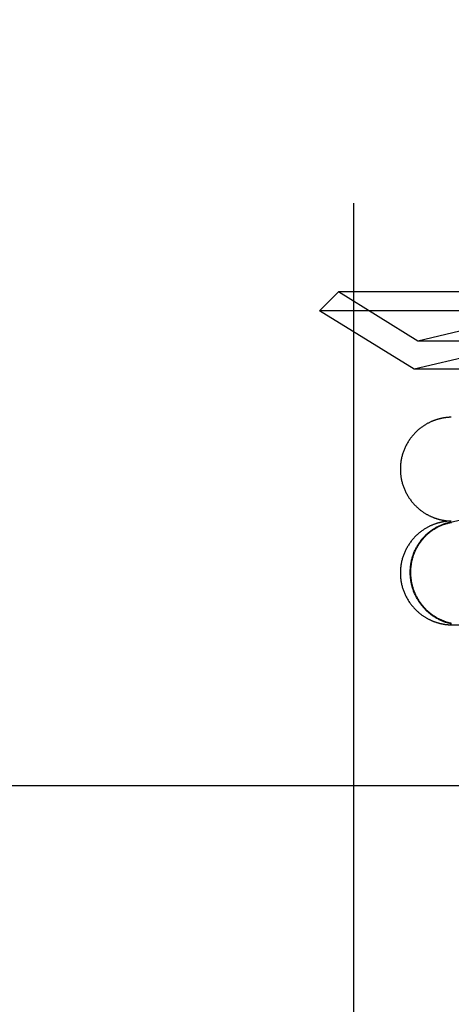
# Model space of a CAD drawing. Header units: inches. Extents: x 0 to 278, y 0 to 180.
# Tile 23 of 81: x 95.697 to 95.858, y 91.931 to 92.301. Entities that reach past the tile are written whole.
import ezdxf

# ---------------------------------------------------------------- set-up
doc = ezdxf.new("R2010")
doc.units = ezdxf.units.IN
doc.header["$LTSCALE"] = 15.310625
doc.header["$MEASUREMENT"] = 0
doc.linetypes.add('HIDDEN', pattern=[0.2, 0.1, -0.1])
doc.layers.add('DEFAULT_2', color=8, linetype='HIDDEN')

msp = doc.modelspace()

# ---------------------------------------------------------------- linework, layer by layer
at = {"layer": 'DEFAULT_2', "color": 8, "linetype": 'HIDDEN'}
for p, q in [((95.6968, 94.32573), (95.6968, 89.32573)), ((95.8218, 90.70073), (95.8218, 92.95073)), ((95.81604, 92.19848), (95.80897, 92.19141)), ((96.1279, 92.19848), (95.81604, 92.19848)), ((95.84572, 92.18008), (95.81604, 92.19848)), ((96.13497, 92.19141), (95.80897, 92.19141)), ((95.84433, 92.16948), (95.80897, 92.19141)), ((95.87369, 92.18664), (95.84572, 92.18008)), ((96.09822, 92.18008), (95.84572, 92.18008)), ((95.87369, 92.17637), (95.84433, 92.16948)), ((96.0996, 92.16948), (95.84433, 92.16948)), ((95.85593, 92.15131), (95.85576, 92.15128)), ((95.85609, 92.15133), (95.85593, 92.15131)), ((95.85624, 92.15135), (95.85609, 92.15133)), ((95.85639, 92.15137), (95.85624, 92.15135)), ((95.85654, 92.15139), (95.85639, 92.15137)), ((95.85668, 92.1514), (95.85654, 92.15139)), ((95.85681, 92.15142), (95.85668, 92.1514)), ((95.85694, 92.15143), (95.85681, 92.15142)), ((95.85706, 92.15144), (95.85694, 92.15143)), ((95.85717, 92.15145), (95.85706, 92.15144)), ((95.85728, 92.15145), (95.85717, 92.15145)), ((95.85738, 92.15146), (95.85728, 92.15145)), ((95.85746, 92.15147), (95.85738, 92.15146)), ((95.85758, 92.15147), (95.85746, 92.15147)), ((95.85769, 92.15148), (95.85758, 92.15147)), ((95.85779, 92.15149), (95.85769, 92.15148)), ((95.85788, 92.15149), (95.85779, 92.15149)), ((95.85796, 92.15149), (95.85788, 92.15149)), ((95.85806, 92.1515), (95.85799, 92.15149)), ((95.85819, 92.1515), (95.85808, 92.1515)), ((95.85827, 92.1515), (95.85819, 92.1515)), ((95.98681, 92.14217), (95.85743, 92.11187)), ((95.85593, 92.11237), (95.85576, 92.11235)), ((95.85609, 92.1124), (95.85593, 92.11237)), ((95.85624, 92.11242), (95.85609, 92.1124)), ((95.85613, 92.11274), (95.85628, 92.11272)), ((95.85639, 92.11244), (95.85624, 92.11242)), ((95.85628, 92.11272), (95.85643, 92.11271)), ((95.85654, 92.11245), (95.85639, 92.11244)), ((95.85643, 92.11271), (95.85657, 92.11269)), ((95.85668, 92.11247), (95.85654, 92.11245)), ((95.85657, 92.11269), (95.8567, 92.11268)), ((95.85681, 92.11248), (95.85668, 92.11247)), ((95.8567, 92.11268), (95.85683, 92.11266)), ((95.85694, 92.11249), (95.85681, 92.11248)), ((95.85683, 92.11266), (95.85695, 92.11265)), ((95.85706, 92.1125), (95.85694, 92.11249)), ((95.85695, 92.11265), (95.85706, 92.11264)), ((95.85706, 92.11264), (95.85717, 92.11263)), ((95.85717, 92.11251), (95.85706, 92.1125)), ((95.85717, 92.11263), (95.85727, 92.11263)), ((95.85728, 92.11252), (95.85717, 92.11251)), ((95.85727, 92.11263), (95.85737, 92.11262)), ((95.85738, 92.11253), (95.85728, 92.11252)), ((95.85737, 92.11262), (95.85746, 92.11261)), ((95.85746, 92.11253), (95.85738, 92.11253)), ((95.85746, 92.11261), (95.85758, 92.11261)), ((95.85758, 92.11254), (95.85746, 92.11253)), ((95.85758, 92.11261), (95.85769, 92.1126)), ((95.85769, 92.11255), (95.85758, 92.11254)), ((95.85769, 92.1126), (95.85778, 92.11259)), ((95.85779, 92.11255), (95.85769, 92.11255)), ((95.85778, 92.11259), (95.85787, 92.11259)), ((95.85788, 92.11256), (95.85779, 92.11255)), ((95.85787, 92.11259), (95.85798, 92.11259)), ((95.85796, 92.11256), (95.85788, 92.11256)), ((95.85806, 92.11256), (95.85799, 92.11256)), ((95.85801, 92.11259), (95.85808, 92.11258)), ((95.85808, 92.11258), (95.85818, 92.11258)), ((95.85819, 92.11257), (95.85808, 92.11256)), ((95.85827, 92.11257), (95.85819, 92.11257)), ((95.8582, 92.11258), (95.85828, 92.11258)), ((95.85613, 92.07381), (95.85628, 92.07379)), ((95.85628, 92.07379), (95.85643, 92.07377)), ((95.85643, 92.07377), (95.85657, 92.07376)), ((95.85657, 92.07376), (95.8567, 92.07374)), ((95.8567, 92.07374), (95.85683, 92.07373)), ((95.85683, 92.07373), (95.85695, 92.07372)), ((95.85695, 92.07372), (95.85706, 92.07371)), ((95.85706, 92.07371), (95.85717, 92.0737)), ((95.85717, 92.0737), (95.85727, 92.07369)), ((95.85727, 92.07369), (95.85737, 92.07368)), ((95.85737, 92.07368), (95.85746, 92.07368)), ((95.85746, 92.07368), (95.85758, 92.07367)), ((95.85758, 92.07367), (95.85769, 92.07367)), ((95.85769, 92.07367), (95.85778, 92.07366)), ((95.85778, 92.07366), (95.85787, 92.07366)), ((95.85787, 92.07366), (95.85798, 92.07365)), ((95.85801, 92.07365), (95.85808, 92.07365)), ((95.85808, 92.07365), (95.85818, 92.07365)), ((95.8582, 92.07365), (95.85828, 92.07364)), ((95.85824, 92.07364), (95.86192, 92.07361)), ((96.06563, 92.01323), (95.58804, 92.01323))]:
    msp.add_line(p, q, dxfattribs=at)
for points in [[(95.85576, 92.15128), (95.85567, 92.15127), (95.85558, 92.15126), (95.85549, 92.15124), (95.8554, 92.15123), (95.85531, 92.15121), (95.85521, 92.15119), (95.85511, 92.15117), (95.85501, 92.15116), (95.85491, 92.15114), (95.85481, 92.15111), (95.8547, 92.15109), (95.85459, 92.15107), (95.85447, 92.15104), (95.85436, 92.15102), (95.85424, 92.15099), (95.85412, 92.15096), (95.85399, 92.15093), (95.85386, 92.1509), (95.85373, 92.15086), (95.85359, 92.15083), (95.85345, 92.15079), (95.8533, 92.15075), (95.85315, 92.1507), (95.85299, 92.15065), (95.85283, 92.1506), (95.85266, 92.15055), (95.85249, 92.15049), (95.85232, 92.15043), (95.85214, 92.15037), (95.85196, 92.15031), (95.85177, 92.15024), (95.85159, 92.15016), (95.85139, 92.15009), (95.8512, 92.15001), (95.851, 92.14992), (95.8508, 92.14984), (95.8506, 92.14975), (95.85039, 92.14965), (95.85018, 92.14955), (95.84997, 92.14944), (95.84975, 92.14933), (95.84953, 92.14922), (95.84931, 92.1491), (95.84909, 92.14898), (95.84886, 92.14885), (95.84864, 92.14871), (95.84841, 92.14857), (95.84818, 92.14843), (95.84795, 92.14828), (95.84772, 92.14812), (95.84748, 92.14796), (95.84725, 92.1478), (95.84701, 92.14762), (95.84677, 92.14744), (95.84653, 92.14725), (95.84628, 92.14704), (95.84603, 92.14684), (95.84578, 92.14662), (95.84553, 92.14639), (95.84528, 92.14616), (95.84503, 92.14592), (95.84479, 92.14568), (95.84455, 92.14544), (95.84432, 92.14519), (95.8441, 92.14494), (95.84388, 92.14469), (95.84366, 92.14443), (95.84345, 92.14417), (95.84324, 92.1439), (95.84304, 92.14363), (95.84284, 92.14336), (95.84265, 92.14309), (95.84246, 92.14281), (95.84227, 92.14253), (95.8421, 92.14224), (95.84192, 92.14195), (95.84175, 92.14166), (95.84159, 92.14137), (95.84143, 92.14107), (95.84128, 92.14077), (95.84113, 92.14047), (95.84098, 92.14017), (95.84085, 92.13986), (95.84071, 92.13955), (95.84059, 92.13924), (95.84046, 92.13892), (95.84035, 92.13861), (95.84024, 92.13829), (95.84013, 92.13797), (95.84003, 92.13765), (95.83994, 92.13733), (95.83985, 92.137), (95.83977, 92.13668), (95.83969, 92.13635), (95.83962, 92.13602), (95.83955, 92.13569), (95.83949, 92.13536), (95.83944, 92.13503), (95.83939, 92.13469), (95.83934, 92.13436), (95.83931, 92.13403), (95.83928, 92.13369), (95.83925, 92.13336), (95.83923, 92.13302), (95.83922, 92.13268), (95.83921, 92.13235), (95.83921, 92.13204)], [(95.83921, 92.13204), (95.83921, 92.13173), (95.83922, 92.1314), (95.83923, 92.13106), (95.83925, 92.13073), (95.83928, 92.13039), (95.83931, 92.13006), (95.83934, 92.12972), (95.83939, 92.12939), (95.83943, 92.12906), (95.83949, 92.12873), (95.83955, 92.1284), (95.83961, 92.12807), (95.83969, 92.12774), (95.83976, 92.12742), (95.83985, 92.12709), (95.83993, 92.12677), (95.84003, 92.12645), (95.84013, 92.12613), (95.84023, 92.12581), (95.84034, 92.12549), (95.84046, 92.12518), (95.84058, 92.12486), (95.8407, 92.12455), (95.84084, 92.12424), (95.84097, 92.12394), (95.84112, 92.12363), (95.84126, 92.12333), (95.84142, 92.12303), (95.84157, 92.12274), (95.84174, 92.12245), (95.8419, 92.12216), (95.84208, 92.12187), (95.84226, 92.12158), (95.84244, 92.1213), (95.84263, 92.12102), (95.84282, 92.12075), (95.84302, 92.12048), (95.84322, 92.12021), (95.84342, 92.11995), (95.84363, 92.11969), (95.84385, 92.11943), (95.84407, 92.11917), (95.8443, 92.11892), (95.84453, 92.11867), (95.84475, 92.11844), (95.84497, 92.11822), (95.84519, 92.118), (95.84541, 92.1178), (95.84563, 92.1176), (95.84584, 92.11741), (95.84605, 92.11722), (95.84626, 92.11705), (95.84647, 92.11688), (95.84668, 92.11671), (95.84689, 92.11655), (95.8471, 92.11639), (95.84731, 92.11624), (95.84752, 92.11609), (95.84772, 92.11595), (95.84793, 92.11582), (95.84813, 92.11568), (95.84833, 92.11555), (95.84853, 92.11543), (95.84873, 92.11531), (95.84893, 92.11519), (95.84912, 92.11508), (95.84932, 92.11498), (95.84951, 92.11487), (95.8497, 92.11477), (95.84989, 92.11467), (95.85008, 92.11458), (95.85026, 92.11449), (95.85044, 92.11441), (95.85062, 92.11432), (95.8508, 92.11424), (95.85098, 92.11417), (95.85115, 92.11409), (95.85132, 92.11402), (95.85149, 92.11395), (95.85165, 92.11389), (95.85181, 92.11383), (95.85197, 92.11377), (95.85213, 92.11371), (95.85229, 92.11366), (95.85244, 92.1136), (95.85259, 92.11355), (95.85274, 92.1135), (95.85289, 92.11346), (95.85304, 92.11341), (95.85319, 92.11337), (95.85334, 92.11332), (95.85348, 92.11328), (95.85362, 92.11324), (95.85377, 92.11321), (95.85391, 92.11317), (95.85404, 92.11314), (95.85418, 92.1131), (95.85432, 92.11307), (95.85445, 92.11304), (95.85458, 92.11301), (95.85471, 92.11299), (95.85484, 92.11296), (95.85496, 92.11293), (95.85508, 92.11291), (95.85519, 92.11289), (95.8553, 92.11287), (95.8554, 92.11285), (95.85551, 92.11284), (95.8556, 92.11282), (95.8557, 92.11281), (95.85579, 92.11279), (95.85588, 92.11278), (95.85596, 92.11277), (95.85613, 92.11274)], [(95.85576, 92.11235), (95.85567, 92.11234), (95.85558, 92.11232), (95.85549, 92.11231), (95.8554, 92.11229), (95.85531, 92.11228), (95.85521, 92.11226), (95.85511, 92.11224), (95.85501, 92.11222), (95.85491, 92.1122), (95.85481, 92.11218), (95.8547, 92.11216), (95.85459, 92.11213), (95.85447, 92.11211), (95.85436, 92.11208), (95.85424, 92.11206), (95.85412, 92.11203), (95.85399, 92.112), (95.85386, 92.11196), (95.85373, 92.11193), (95.85359, 92.11189), (95.85345, 92.11185), (95.8533, 92.11181), (95.85315, 92.11177), (95.85299, 92.11172), (95.85283, 92.11167), (95.85266, 92.11162), (95.85249, 92.11156), (95.85232, 92.1115), (95.85214, 92.11144), (95.85196, 92.11137), (95.85177, 92.1113), (95.85159, 92.11123), (95.85139, 92.11115), (95.8512, 92.11107), (95.851, 92.11099), (95.8508, 92.1109), (95.8506, 92.11081), (95.85039, 92.11072), (95.85018, 92.11062), (95.84997, 92.11051), (95.84975, 92.1104), (95.84953, 92.11029), (95.84931, 92.11017), (95.84909, 92.11004), (95.84886, 92.10991), (95.84864, 92.10978), (95.84841, 92.10964), (95.84818, 92.1095), (95.84795, 92.10935), (95.84772, 92.10919), (95.84748, 92.10903), (95.84725, 92.10886), (95.84701, 92.10869), (95.84677, 92.1085), (95.84653, 92.10831), (95.84628, 92.10811), (95.84603, 92.1079), (95.84578, 92.10768), (95.84553, 92.10746), (95.84528, 92.10723), (95.84503, 92.10699), (95.84479, 92.10675), (95.84455, 92.1065), (95.84432, 92.10625), (95.8441, 92.10601), (95.84388, 92.10575), (95.84366, 92.1055), (95.84345, 92.10523), (95.84324, 92.10497), (95.84304, 92.1047), (95.84284, 92.10443), (95.84265, 92.10415), (95.84246, 92.10387), (95.84227, 92.10359), (95.8421, 92.10331), (95.84192, 92.10302), (95.84175, 92.10273), (95.84159, 92.10243), (95.84143, 92.10214), (95.84128, 92.10184), (95.84113, 92.10154), (95.84098, 92.10123), (95.84085, 92.10092), (95.84071, 92.10062), (95.84059, 92.1003), (95.84046, 92.09999), (95.84035, 92.09967), (95.84024, 92.09936), (95.84013, 92.09904), (95.84003, 92.09872), (95.83994, 92.09839), (95.83985, 92.09807), (95.83977, 92.09774), (95.83969, 92.09742), (95.83962, 92.09709), (95.83955, 92.09676), (95.83949, 92.09643), (95.83944, 92.09609), (95.83939, 92.09576), (95.83934, 92.09543), (95.83931, 92.09509), (95.83928, 92.09476), (95.83925, 92.09442), (95.83923, 92.09409), (95.83922, 92.09375), (95.83921, 92.09341), (95.83921, 92.09311)], [(95.8429, 92.09335), (95.84291, 92.09368), (95.84291, 92.09401), (95.84293, 92.09434), (95.84295, 92.09467), (95.84297, 92.09499), (95.843, 92.09532), (95.84303, 92.09565), (95.84308, 92.09597), (95.84312, 92.0963), (95.84317, 92.09662), (95.84323, 92.09694), (95.84329, 92.09727), (95.84336, 92.09759), (95.84343, 92.09791), (95.84351, 92.09822), (95.84359, 92.09854), (95.84368, 92.09886), (95.84377, 92.09917), (95.84387, 92.09948), (95.84397, 92.09979), (95.84408, 92.1001), (95.84419, 92.1004), (95.84431, 92.10071), (95.84444, 92.10101), (95.84456, 92.10131), (95.8447, 92.1016), (95.84484, 92.1019), (95.84498, 92.10219), (95.84513, 92.10248), (95.84528, 92.10277), (95.84544, 92.10305), (95.8456, 92.10333), (95.84577, 92.10361), (95.84594, 92.10388), (95.84611, 92.10416), (95.84629, 92.10443), (95.84648, 92.10469), (95.84667, 92.10495), (95.84686, 92.10521), (95.84706, 92.10547), (95.84726, 92.10572), (95.84747, 92.10597), (95.84768, 92.10621), (95.84789, 92.10645), (95.84811, 92.10669), (95.84833, 92.10692), (95.84856, 92.10715), (95.84879, 92.10738), (95.84902, 92.1076), (95.84926, 92.10782), (95.8495, 92.10803), (95.84974, 92.10824), (95.84999, 92.10844), (95.85024, 92.10864), (95.8505, 92.10884), (95.85075, 92.10903), (95.85102, 92.10921), (95.85128, 92.1094), (95.85155, 92.10957), (95.85182, 92.10974), (95.85209, 92.10991), (95.85236, 92.11008), (95.85264, 92.11023), (95.85292, 92.11039), (95.85321, 92.11053), (95.85349, 92.11068), (95.85378, 92.11082), (95.85407, 92.11095), (95.85436, 92.11108), (95.85466, 92.1112), (95.85495, 92.11132), (95.85525, 92.11143), (95.85555, 92.11154), (95.85586, 92.11164), (95.85616, 92.11174), (95.85647, 92.11183), (95.85677, 92.11191), (95.85708, 92.11199), (95.85739, 92.11207), (95.8577, 92.11214), (95.85802, 92.1122), (95.85833, 92.11226)], [(95.8431, 92.09335), (95.8431, 92.09368), (95.84311, 92.094), (95.84313, 92.09433), (95.84314, 92.09465), (95.84317, 92.09497), (95.8432, 92.0953), (95.84323, 92.09562), (95.84327, 92.09594), (95.84332, 92.09626), (95.84337, 92.09658), (95.84342, 92.0969), (95.84348, 92.09722), (95.84355, 92.09754), (95.84362, 92.09786), (95.8437, 92.09817), (95.84378, 92.09848), (95.84387, 92.09879), (95.84396, 92.0991), (95.84406, 92.09941), (95.84416, 92.09972), (95.84427, 92.10002), (95.84438, 92.10033), (95.8445, 92.10063), (95.84462, 92.10092), (95.84475, 92.10122), (95.84488, 92.10151), (95.84501, 92.10181), (95.84516, 92.10209), (95.8453, 92.10238), (95.84545, 92.10266), (95.84561, 92.10295), (95.84577, 92.10322), (95.84594, 92.1035), (95.84611, 92.10377), (95.84628, 92.10404), (95.84646, 92.10431), (95.84664, 92.10457), (95.84683, 92.10483), (95.84702, 92.10508), (95.84721, 92.10534), (95.84741, 92.10559), (95.84762, 92.10583), (95.84783, 92.10607), (95.84804, 92.10631), (95.84825, 92.10655), (95.84847, 92.10678), (95.8487, 92.107), (95.84893, 92.10723), (95.84916, 92.10745), (95.84939, 92.10766), (95.84963, 92.10787), (95.84987, 92.10808), (95.85012, 92.10828), (95.85036, 92.10848), (95.85062, 92.10867), (95.85087, 92.10886), (95.85113, 92.10904), (95.85139, 92.10922), (95.85165, 92.1094), (95.85192, 92.10957), (95.85219, 92.10974), (95.85246, 92.1099), (95.85274, 92.11005), (95.85302, 92.1102), (95.8533, 92.11035), (95.85358, 92.11049), (95.85386, 92.11063), (95.85415, 92.11076), (95.85444, 92.11089), (95.85473, 92.11101), (95.85503, 92.11113), (95.85532, 92.11124), (95.85562, 92.11134), (95.85592, 92.11144), (95.85622, 92.11154), (95.85652, 92.11163), (95.85683, 92.11171), (95.85713, 92.11179), (95.85743, 92.11187)], [(95.85743, 92.11187), (95.85775, 92.11194), (95.85806, 92.112), (95.85837, 92.11206)], [(95.85833, 92.074), (95.85802, 92.07407), (95.8577, 92.07414), (95.85739, 92.07422), (95.85708, 92.0743), (95.85677, 92.07439), (95.85647, 92.07449), (95.85616, 92.07459), (95.85586, 92.07469), (95.85555, 92.0748), (95.85525, 92.07492), (95.85495, 92.07504), (95.85466, 92.07517), (95.85436, 92.0753), (95.85407, 92.07543), (95.85378, 92.07558), (95.85349, 92.07572), (95.85321, 92.07587), (95.85292, 92.07603), (95.85264, 92.07619), (95.85236, 92.07636), (95.85209, 92.07653), (95.85182, 92.0767), (95.85155, 92.07688), (95.85128, 92.07707), (95.85102, 92.07726), (95.85075, 92.07745), (95.8505, 92.07765), (95.85024, 92.07785), (95.84999, 92.07806), (95.84974, 92.07827), (95.8495, 92.07849), (95.84926, 92.07871), (95.84902, 92.07893), (95.84879, 92.07916), (95.84856, 92.07939), (95.84833, 92.07963), (95.84811, 92.07987), (95.84789, 92.08011), (95.84768, 92.08036), (95.84747, 92.08061), (95.84726, 92.08086), (95.84706, 92.08112), (95.84686, 92.08138), (95.84667, 92.08164), (95.84648, 92.08191), (95.84629, 92.08218), (95.84611, 92.08246), (95.84594, 92.08273), (95.84577, 92.08301), (95.8456, 92.0833), (95.84544, 92.08358), (95.84528, 92.08387), (95.84513, 92.08416), (95.84498, 92.08446), (95.84484, 92.08475), (95.8447, 92.08505), (95.84456, 92.08535), (95.84444, 92.08565), (95.84431, 92.08596), (95.84419, 92.08627), (95.84408, 92.08658), (95.84397, 92.08689), (95.84387, 92.0872), (95.84377, 92.08751), (95.84368, 92.08783), (95.84359, 92.08815), (95.84351, 92.08847), (95.84343, 92.08879), (95.84336, 92.08911), (95.84329, 92.08943), (95.84323, 92.08975), (95.84317, 92.09008), (95.84312, 92.0904), (95.84308, 92.09073), (95.84303, 92.09106), (95.843, 92.09138), (95.84297, 92.09171), (95.84295, 92.09204), (95.84293, 92.09237), (95.84291, 92.0927), (95.84291, 92.09302), (95.8429, 92.09335)], [(95.85837, 92.0742), (95.85806, 92.07427), (95.85775, 92.07434), (95.85744, 92.07442), (95.85713, 92.0745), (95.85683, 92.07459), (95.85652, 92.07468), (95.85622, 92.07478), (95.85592, 92.07489), (95.85562, 92.075), (95.85532, 92.07511), (95.85503, 92.07523), (95.85473, 92.07536), (95.85444, 92.07549), (95.85415, 92.07562), (95.85386, 92.07576), (95.85358, 92.07591), (95.8533, 92.07605), (95.85302, 92.07621), (95.85274, 92.07637), (95.85246, 92.07653), (95.85219, 92.0767), (95.85192, 92.07688), (95.85165, 92.07705), (95.85139, 92.07724), (95.85113, 92.07742), (95.85087, 92.07762), (95.85062, 92.07781), (95.85036, 92.07801), (95.85012, 92.07822), (95.84987, 92.07843), (95.84963, 92.07864), (95.84939, 92.07886), (95.84916, 92.07908), (95.84893, 92.07931), (95.8487, 92.07953), (95.84847, 92.07977), (95.84825, 92.08), (95.84804, 92.08025), (95.84783, 92.08049), (95.84762, 92.08074), (95.84741, 92.08099), (95.84721, 92.08124), (95.84702, 92.0815), (95.84683, 92.08177), (95.84664, 92.08203), (95.84646, 92.0823), (95.84628, 92.08257), (95.84611, 92.08284), (95.84594, 92.08312), (95.84577, 92.0834), (95.84561, 92.08368), (95.84545, 92.08397), (95.8453, 92.08426), (95.84516, 92.08455), (95.84501, 92.08484), (95.84488, 92.08514), (95.84475, 92.08543), (95.84462, 92.08573), (95.8445, 92.08603), (95.84438, 92.08634), (95.84427, 92.08664), (95.84416, 92.08695), (95.84406, 92.08726), (95.84396, 92.08757), (95.84387, 92.08788), (95.84378, 92.0882), (95.8437, 92.08851), (95.84362, 92.08883), (95.84355, 92.08915), (95.84348, 92.08947), (95.84342, 92.08979), (95.84337, 92.09011), (95.84332, 92.09043), (95.84327, 92.09075), (95.84323, 92.09108), (95.8432, 92.0914), (95.84317, 92.09172), (95.84314, 92.09205), (95.84313, 92.09237), (95.84311, 92.0927), (95.8431, 92.09303), (95.8431, 92.09335)], [(95.83921, 92.09311), (95.83921, 92.0928), (95.83922, 92.09246), (95.83923, 92.09213), (95.83925, 92.09179), (95.83928, 92.09146), (95.83931, 92.09112), (95.83934, 92.09079), (95.83939, 92.09046), (95.83943, 92.09013), (95.83949, 92.0898), (95.83955, 92.08947), (95.83961, 92.08914), (95.83969, 92.08881), (95.83976, 92.08848), (95.83985, 92.08816), (95.83993, 92.08783), (95.84003, 92.08751), (95.84013, 92.08719), (95.84023, 92.08687), (95.84034, 92.08656), (95.84046, 92.08624), (95.84058, 92.08593), (95.8407, 92.08562), (95.84084, 92.08531), (95.84097, 92.085), (95.84112, 92.0847), (95.84126, 92.0844), (95.84142, 92.0841), (95.84157, 92.08381), (95.84174, 92.08351), (95.8419, 92.08322), (95.84208, 92.08293), (95.84226, 92.08265), (95.84244, 92.08237), (95.84263, 92.08209), (95.84282, 92.08182), (95.84302, 92.08154), (95.84322, 92.08128), (95.84342, 92.08101), (95.84363, 92.08075), (95.84385, 92.08049), (95.84407, 92.08024), (95.8443, 92.07998), (95.84453, 92.07974), (95.84475, 92.07951), (95.84497, 92.07928), (95.84519, 92.07907), (95.84541, 92.07886), (95.84563, 92.07866), (95.84584, 92.07847), (95.84605, 92.07829), (95.84626, 92.07811), (95.84647, 92.07794), (95.84668, 92.07778), (95.84689, 92.07761), (95.8471, 92.07746), (95.84731, 92.07731), (95.84752, 92.07716), (95.84772, 92.07702), (95.84793, 92.07688), (95.84813, 92.07675), (95.84833, 92.07662), (95.84853, 92.0765), (95.84873, 92.07638), (95.84893, 92.07626), (95.84912, 92.07615), (95.84932, 92.07604), (95.84951, 92.07594), (95.8497, 92.07584), (95.84989, 92.07574), (95.85008, 92.07565), (95.85026, 92.07556), (95.85044, 92.07547), (95.85062, 92.07539), (95.8508, 92.07531), (95.85098, 92.07523), (95.85115, 92.07516), (95.85132, 92.07509), (95.85149, 92.07502), (95.85165, 92.07496), (95.85181, 92.07489), (95.85197, 92.07483), (95.85213, 92.07478), (95.85229, 92.07472), (95.85244, 92.07467), (95.85259, 92.07462), (95.85274, 92.07457), (95.85289, 92.07452), (95.85304, 92.07448), (95.85319, 92.07443), (95.85334, 92.07439), (95.85348, 92.07435), (95.85362, 92.07431), (95.85377, 92.07427), (95.85391, 92.07424), (95.85404, 92.0742), (95.85418, 92.07417), (95.85432, 92.07414), (95.85445, 92.07411), (95.85458, 92.07408), (95.85471, 92.07405), (95.85484, 92.07403), (95.85496, 92.074), (95.85508, 92.07398), (95.85519, 92.07396), (95.8553, 92.07394), (95.8554, 92.07392), (95.85551, 92.0739), (95.8556, 92.07389), (95.8557, 92.07387), (95.85579, 92.07386), (95.85588, 92.07384), (95.85596, 92.07383), (95.85613, 92.07381)]]:
    msp.add_lwpolyline(points, dxfattribs=at)

doc.saveas('drawing.dxf')
